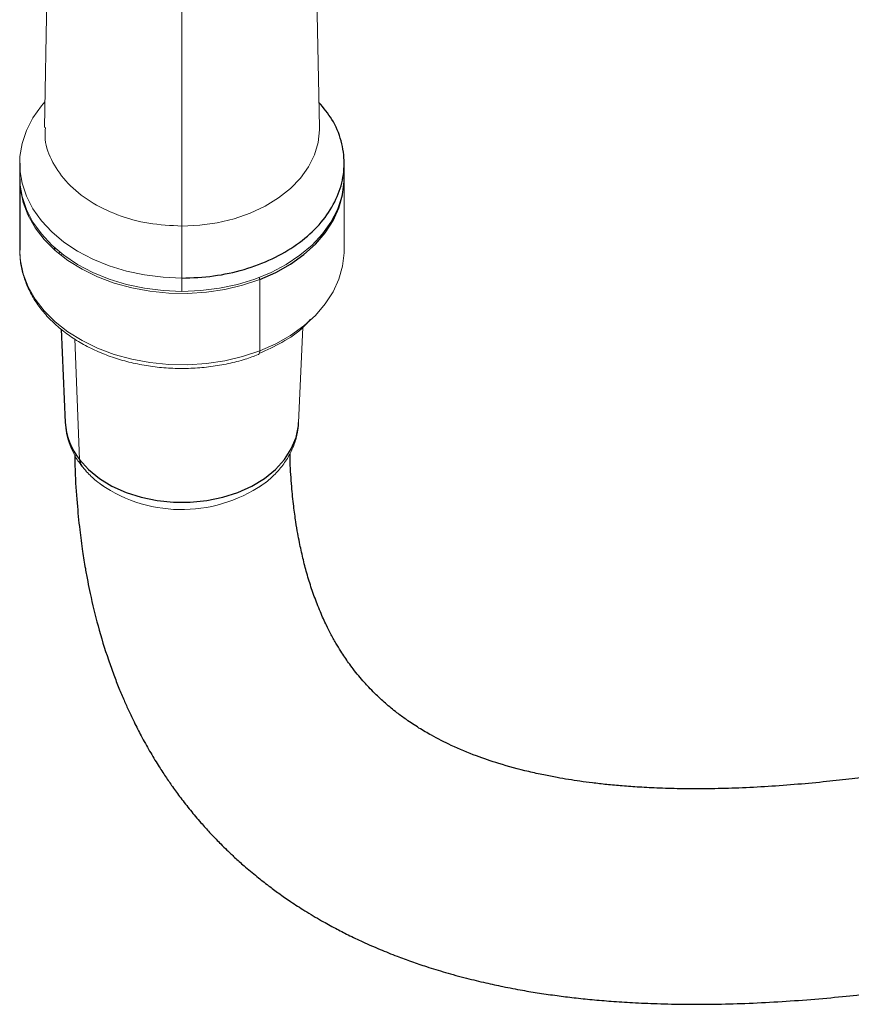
# Paper-space layout '_Top' of a CAD drawing. Header units: millimetres. Extents: x -1506 to 1507, y -605 to 634.
# Tile 9 of 13: x 924 to 1057, y -605 to -447. Entities that reach past the tile are written whole.
import ezdxf

# ---------------------------------------------------------------- set-up
doc = ezdxf.new("R2010")
doc.units = ezdxf.units.MM

psp = doc.layouts.new('_Top')

# ---------------------------------------------------------------- linework, layer by layer
at = {"color": 144, "linetype": 'Continuous', "lineweight": 18}
for p, q in [((929.33, -395.01), (927.96, -464.35)), ((972.04, -464.35), (970.67, -395.01)), ((950, -404.01), (950, -490.61)), ((976, -484), (976, -472.58)), ((925.26, -477.88), (925.21, -478.13)), ((925.41, -478.56), (925.46, -478.3)), ((926.25, -479.7), (926.16, -479.91)), ((924, -484), (924.02, -484.66)), ((929.7, -483.71), (929.63, -484)), ((930.39, -484.3), (930.34, -484.61)), ((930.77, -484.6), (930.68, -484.88)), ((962.47, -500.13), (962.47, -488.71)), ((968.7, -511.62), (969.38, -496.38)), ((933.58, -517.55), (932.82, -498.24))]:
    psp.add_line(p, q, dxfattribs=at)
at = {"color": 7, "linetype": 'Continuous', "lineweight": 25}
for p, q in [((924, -470.1), (924, -472.22)), ((976, -472.22), (976, -470.1)), ((924, -472.58), (924, -484)), ((930.63, -496.66), (931.3, -511.62))]:
    psp.add_line(p, q, dxfattribs=at)
at = {"color": 144, "linetype": 'Continuous', "lineweight": 18, "flags": 128}
for points in [[(928.04, -460.26), (927.48, -460.91), (926.13, -462.82), (925.09, -464.83), (924.39, -466.91), (924.04, -469.03), (924.04, -471.17), (924.39, -473.3), (925.09, -475.38), (926.13, -477.39), (927.48, -479.3), (929.14, -481.08), (931.09, -482.72), (933.29, -484.19), (935.71, -485.46), (938.33, -486.53), (941.11, -487.38), (944, -487.99), (946.98, -488.36), (950, -488.49)], [(950, -480.16), (952.85, -480.02), (955.66, -479.63), (958.37, -478.99), (960.94, -478.1), (963.33, -476.98), (965.49, -475.66), (967.39, -474.15), (969, -472.48), (970.28, -470.67), (971.23, -468.76), (971.82, -466.78), (972.04, -464.77), (972.04, -464.35)], [(924, -472.22), (924.04, -473.29), (924.39, -475.42), (925.09, -477.5), (926.13, -479.51), (927.48, -481.42), (929.14, -483.2), (931.09, -484.84), (933.29, -486.31), (935.71, -487.59), (938.33, -488.65), (941.11, -489.5), (944, -490.11), (946.98, -490.49), (950, -490.61)], [(924, -472.4), (924.11, -474.28), (924.57, -476.4), (925.36, -478.46), (926.5, -480.44), (927.95, -482.32), (929.69, -484.06), (931.72, -485.65), (933.99, -487.06), (936.47, -488.28), (939.14, -489.28), (941.96, -490.06), (944.88, -490.6), (947.88, -490.9), (950.9, -490.95), (953.91, -490.75), (956.87, -490.31), (959.73, -489.63), (962.47, -488.71)], [(950, -490.61), (953.02, -490.49), (956, -490.11), (958.89, -489.5), (961.67, -488.65), (964.29, -487.59), (966.71, -486.31), (968.91, -484.84), (970.86, -483.2), (972.52, -481.42), (973.87, -479.51), (974.91, -477.5), (975.61, -475.42), (975.96, -473.29), (976, -472.22)], [(929.61, -483.63), (929.6, -483.7), (929.55, -483.93)], [(962.47, -500.13), (965.03, -499), (967.39, -497.66), (969.52, -496.14), (971.38, -494.46), (972.95, -492.63), (974.22, -490.69), (975.15, -488.66), (975.75, -486.56), (975.99, -484.43), (976, -484)], [(924.02, -484.66), (924.11, -485.7), (924.57, -487.81), (925.36, -489.87), (926.5, -491.86), (927.95, -493.73), (929.69, -495.48), (931.72, -497.07), (933.99, -498.48), (936.47, -499.7), (939.14, -500.7), (941.96, -501.48), (944.88, -502.02), (947.88, -502.32), (950.9, -502.37), (953.91, -502.17), (956.87, -501.73), (959.73, -501.04), (962.47, -500.13)], [(962.23, -500.75), (962.27, -500.73), (962.34, -500.67), (962.39, -500.58), (962.43, -500.45), (962.46, -500.3), (962.47, -500.13)]]:
    psp.add_lwpolyline(points, dxfattribs=at)
at = {"color": 7, "linetype": 'Continuous', "lineweight": 25, "flags": 128}
for points in [[(962.47, -488.71), (965.03, -487.58), (967.39, -486.25), (969.52, -484.73), (971.38, -483.04), (972.95, -481.22), (974.22, -479.27), (975.15, -477.24), (975.75, -475.14), (975.99, -473.01), (976, -472.38)], [(933.58, -517.55), (935.02, -519.14), (936.77, -520.56), (938.79, -521.8), (941.04, -522.82), (943.47, -523.6), (946.03, -524.13), (948.67, -524.4), (951.34, -524.4), (953.98, -524.13), (956.54, -523.6), (958.97, -522.81), (961.21, -521.79), (963.23, -520.56), (964.98, -519.13), (966.42, -517.54), (967.53, -515.83), (968.28, -514.01), (968.66, -512.15), (968.7, -511.62)]]:
    psp.add_lwpolyline(points, dxfattribs=at)
at = {"color": 144, "linetype": 'Continuous', "lineweight": 18}
for centre, radius, start, end in [((961.41, -488.75), 1.05, 2.1737, 20.4905), ((949.97, -502.66), 22.9, 235.4557, 306.8377)]:
    psp.add_arc(centre, radius, start, end, dxfattribs=at)
at = {"color": 7, "linetype": 'Continuous', "lineweight": 25}
for centre, radius, start, end in [((941.63, -511.05), 10.35, 183.1854, 218.916), ((935.31, -517.52), 1.72, 181.0531, 216.823)]:
    psp.add_arc(centre, radius, start, end, dxfattribs=at)
for points, knots in [([(932.83, -516.84), (932.84, -517.68), (932.88, -520.3), (933.16, -524.28), (933.57, -528.57), (934.04, -532.05), (934.48, -534.79), (934.89, -537.03), (935.52, -540.13), (936.55, -544.37), (937.87, -548.68), (939.04, -551.96), (939.88, -554.12), (940.68, -556.03), (941.49, -557.83), (942.4, -559.74), (943.51, -561.91), (944.8, -564.22), (946.11, -566.39), (947.33, -568.27), (948.54, -570.02), (949.86, -571.82), (951.37, -573.76), (952.92, -575.59), (954.31, -577.13), (955.37, -578.25), (956.3, -579.2), (957.28, -580.17), (958.52, -581.34), (960.12, -582.77), (961.92, -584.28), (963.78, -585.74), (965.59, -587.08), (967.52, -588.42), (969.8, -589.89), (972.2, -591.32), (974.53, -592.6), (976.73, -593.73), (979.11, -594.86), (981.71, -596), (984.31, -597.04), (986.81, -597.95), (989.39, -598.83), (992.32, -599.73), (995.49, -600.6), (998.57, -601.34), (1001.56, -601.98), (1004.42, -602.53), (1007.32, -603.01), (1010.07, -603.4), (1012.88, -603.75), (1015.78, -604.05), (1018.89, -604.32), (1022.36, -604.54), (1026.34, -604.71), (1030.69, -604.8), (1035.37, -604.78), (1040.29, -604.66), (1045.48, -604.4), (1050.7, -604.03), (1055.67, -603.58), (1060.24, -603.09), (1064.14, -602.61), (1067.43, -602.17), (1070.24, -601.76), (1072.84, -601.37), (1075.33, -600.97), (1077.75, -600.58), (1080.32, -600.13), (1083.32, -599.59), (1087.01, -598.9), (1091.36, -598.03), (1096.14, -597.03), (1102.51, -595.62), (1110.08, -593.83), (1117.97, -591.83), (1124.51, -590.07), (1129.71, -588.63), (1134.33, -587.31), (1138.32, -586.15), (1141.63, -585.16), (1144.77, -584.21), (1148.22, -583.15), (1152.52, -581.81), (1157.43, -580.24), (1162.65, -578.54), (1167.89, -576.79), (1173.68, -574.83), (1180.01, -572.63), (1186.86, -570.21), (1193.41, -567.84), (1199.41, -565.63), (1204.66, -563.67), (1209.13, -561.98), (1213.05, -560.49), (1216.97, -558.98), (1221.49, -557.23), (1226.55, -555.24), (1232.02, -553.07), (1237.58, -550.85), (1243.34, -548.52), (1249.06, -546.18), (1254.66, -543.88), (1261.33, -541.11), (1269.03, -537.89), (1277.72, -534.21), (1286.2, -530.59), (1294.66, -526.96), (1303.23, -523.25), (1310.92, -519.92), (1317.66, -517), (1323.45, -514.48), (1329.22, -511.99), (1334.92, -509.53), (1340.52, -507.13), (1346.04, -504.77), (1351.46, -502.46), (1356.72, -500.23), (1362.57, -497.76), (1368.67, -495.2), (1374.75, -492.66), (1380.14, -490.42), (1385.03, -488.39), (1389.44, -486.57), (1393.38, -484.94), (1396.81, -483.53), (1399.78, -482.3), (1402.36, -481.23), (1404.65, -480.28), (1407.37, -479.15), (1410.44, -477.87), (1413.73, -476.47), (1416.46, -475.29), (1418.74, -474.28), (1420.59, -473.43), (1422.24, -472.66), (1423.51, -472.04), (1424.48, -471.54), (1425.22, -471.15), (1425.9, -470.78), (1426.54, -470.42), (1427.05, -470.11), (1427.67, -469.73), (1428.35, -469.3), (1429.16, -468.75), (1430.08, -468.06), (1431.09, -467.23), (1432.16, -466.23), (1433.09, -465.24), (1433.86, -464.29), (1434.49, -463.43), (1435.07, -462.53), (1435.59, -461.61), (1436.15, -460.48), (1436.69, -459.11), (1437.09, -457.79), (1437.37, -456.57), (1437.54, -455.49), (1437.63, -454.59), (1437.67, -453.83), (1437.68, -453.17), (1437.66, -452.27), (1437.58, -451.11), (1437.38, -449.87), (1437.16, -448.9), (1436.94, -448.09), (1436.63, -447.13), (1436.17, -445.96), (1435.7, -444.99), (1435.29, -444.25), (1435.08, -443.89), (1434.84, -443.51), (1434.52, -443.03), (1434.11, -442.45), (1433.53, -441.7), (1432.77, -440.85), (1431.97, -440.06), (1431.18, -439.36), (1430.42, -438.76), (1429.37, -438.02), (1428.27, -437.36), (1427.16, -436.79), (1425.92, -436.24), (1424.71, -435.79), (1423.59, -435.43), (1422.61, -435.16), (1421.78, -434.96), (1421.15, -434.82), (1420.72, -434.73), (1420.23, -434.64), (1419.65, -434.53), (1418.98, -434.42), (1418.26, -434.3), (1417.48, -434.18), (1416.66, -434.07), (1415.77, -433.95), (1414.83, -433.82), (1413.81, -433.69), (1412.71, -433.55), (1411.51, -433.4), (1410.25, -433.24), (1408.93, -433.07), (1407.61, -432.89), (1406.28, -432.71), (1404.97, -432.52), (1403.6, -432.31), (1402.18, -432.09), (1400.72, -431.85), (1399.31, -431.6), (1397.95, -431.35), (1396.64, -431.1), (1395.41, -430.85), (1394.27, -430.62), (1393.21, -430.39), (1392.22, -430.16), (1391.29, -429.95), (1389.78, -429.59), (1387.64, -429.05), (1385.55, -428.47), (1384.19, -428.07), (1383.56, -427.88), (1382.93, -427.69), (1382.31, -427.5), (1381.66, -427.29), (1380.97, -427.07), (1380.22, -426.82), (1379.38, -426.54), (1378.46, -426.22), (1377.45, -425.85), (1376.37, -425.45), (1375.24, -425.02), (1374.12, -424.58), (1372.93, -424.09), (1371.68, -423.56), (1370.4, -423), (1369.22, -422.46), (1368.06, -421.91), (1366.89, -421.34), (1365.69, -420.73), (1364.53, -420.12), (1363.4, -419.51), (1362.27, -418.88), (1361.26, -418.3), (1360.33, -417.75), (1359.49, -417.24), (1358.62, -416.69), (1357.72, -416.11), (1356.75, -415.47), (1355.69, -414.76), (1354.62, -414.01), (1353.55, -413.24), (1352.5, -412.45), (1351.39, -411.6), (1350.23, -410.67), (1349.08, -409.71), (1347.98, -408.77), (1346.97, -407.88), (1346.03, -407.02), (1345.01, -406.06), (1343.88, -404.96), (1342.6, -403.66), (1341.29, -402.27), (1339.97, -400.8), (1338.66, -399.29), (1337.42, -397.77), (1336.25, -396.29), (1335.17, -394.85), (1334.13, -393.42), (1333.11, -391.95), (1332.06, -390.37), (1331.06, -388.79), (1330.07, -387.19), (1329.12, -385.57), (1328.17, -383.86), (1327.23, -382.11), (1326.34, -380.36), (1325.46, -378.56), (1324.65, -376.82), (1323.88, -375.09), (1323.15, -373.4), (1322.42, -371.61), (1321.74, -369.85), (1321.12, -368.19), (1320.57, -366.66), (1320, -364.99), (1319.35, -363.02), (1318.59, -360.58), (1317.8, -357.82), (1316.87, -354.32), (1316.03, -350.91), (1315.51, -348.31), (1315.34, -347.46)], [0, 0, 0, 0, 0.001268, 0.003956, 0.006261, 0.008182, 0.00972, 0.010901, 0.012005, 0.015067, 0.01842, 0.019946, 0.021358, 0.022631, 0.023764, 0.024996, 0.026558, 0.028334, 0.030045, 0.031451, 0.032704, 0.034155, 0.035818, 0.037567, 0.038969, 0.039988, 0.040698, 0.041636, 0.042808, 0.044196, 0.046077, 0.047701, 0.049109, 0.050722, 0.052628, 0.054838, 0.056622, 0.058242, 0.060081, 0.062248, 0.064333, 0.066082, 0.067898, 0.070153, 0.072659, 0.074921, 0.076918, 0.079181, 0.081119, 0.083132, 0.085051, 0.087085, 0.089236, 0.091576, 0.09431, 0.097451, 0.100469, 0.103789, 0.107282, 0.110738, 0.114061, 0.117005, 0.119555, 0.121545, 0.123254, 0.124878, 0.126438, 0.127935, 0.129382, 0.131232, 0.133501, 0.136185, 0.13921, 0.142176, 0.147653, 0.152666, 0.155965, 0.158949, 0.161553, 0.163783, 0.165644, 0.16709, 0.169, 0.171367, 0.174157, 0.177007, 0.179794, 0.182518, 0.18616, 0.189682, 0.193073, 0.196122, 0.198671, 0.200851, 0.202673, 0.20436, 0.206514, 0.20915, 0.21154, 0.214184, 0.216842, 0.219409, 0.221888, 0.224281, 0.228167, 0.231823, 0.23529, 0.238755, 0.242254, 0.245794, 0.248189, 0.250624, 0.253112, 0.255674, 0.258334, 0.261117, 0.264052, 0.267165, 0.270386, 0.275271, 0.280204, 0.285156, 0.290088, 0.295321, 0.300427, 0.305356, 0.310056, 0.314482, 0.318614, 0.322753, 0.33066, 0.338976, 0.347699, 0.354508, 0.361532, 0.368401, 0.374906, 0.378792, 0.382512, 0.386056, 0.389419, 0.392636, 0.394895, 0.397509, 0.400484, 0.403829, 0.407553, 0.411663, 0.41617, 0.419309, 0.422105, 0.424551, 0.426646, 0.428383, 0.430751, 0.432834, 0.434636, 0.436424, 0.437802, 0.438782, 0.439624, 0.440431, 0.442288, 0.443917, 0.444646, 0.445336, 0.446308, 0.447676, 0.449451, 0.449857, 0.450281, 0.450723, 0.451216, 0.451993, 0.453702, 0.4556, 0.457518, 0.459455, 0.461411, 0.463385, 0.468118, 0.4728, 0.478004, 0.482793, 0.487161, 0.491363, 0.495064, 0.498258, 0.501057, 0.503967, 0.508425, 0.513236, 0.518403, 0.52393, 0.529821, 0.535965, 0.542466, 0.549328, 0.556552, 0.564301, 0.572394, 0.580384, 0.588134, 0.59564, 0.602897, 0.6099, 0.617745, 0.625235, 0.632366, 0.639134, 0.645538, 0.651575, 0.656929, 0.661955, 0.666652, 0.67102, 0.675138, 0.688102, 0.700915, 0.70377, 0.706616, 0.709454, 0.712283, 0.715104, 0.718137, 0.721547, 0.725331, 0.729489, 0.734016, 0.73891, 0.744074, 0.749037, 0.753736, 0.759766, 0.765303, 0.77035, 0.774912, 0.780152, 0.785233, 0.790155, 0.79492, 0.799558, 0.804406, 0.807839, 0.811404, 0.8151, 0.818924, 0.822973, 0.827447, 0.832343, 0.836472, 0.840849, 0.845469, 0.850326, 0.855226, 0.859733, 0.863936, 0.86784, 0.871489, 0.876725, 0.882059, 0.887487, 0.893, 0.898385, 0.90358, 0.908413, 0.912892, 0.917144, 0.921386, 0.925634, 0.930152, 0.933959, 0.937981, 0.942123, 0.946096, 0.949878, 0.953495, 0.957335, 0.960292, 0.96342, 0.96669, 0.969752, 0.972495, 0.974929, 0.977123, 0.980338, 0.98386, 0.987652, 0.99166, 0.997293, 1, 1, 1, 1]), ([(1366.7, -458.65), (1365.76, -459.04), (1363.03, -460.17), (1357.75, -462.38), (1351.13, -465.15), (1344.09, -468.12), (1337.54, -470.9), (1331.38, -473.53), (1325.8, -475.91), (1319.91, -478.45), (1313.8, -481.09), (1307.49, -483.82), (1301.03, -486.62), (1294.43, -489.49), (1287.7, -492.4), (1279.66, -495.87), (1270.3, -499.89), (1259.62, -504.43), (1248.79, -508.98), (1239.11, -512.99), (1230.73, -516.41), (1223.92, -519.16), (1217.76, -521.62), (1212.39, -523.74), (1207.83, -525.52), (1204.22, -526.92), (1201.41, -528), (1198.98, -528.93), (1196.37, -529.92), (1193.32, -531.08), (1189.36, -532.56), (1184.39, -534.4), (1178.48, -536.56), (1171.05, -539.22), (1162.29, -542.28), (1153.94, -545.09), (1147.12, -547.32), (1142.17, -548.9), (1138.1, -550.17), (1135.05, -551.11), (1132.85, -551.78), (1130.93, -552.35), (1129.04, -552.92), (1126.17, -553.76), (1122.14, -554.93), (1117.01, -556.36), (1111.54, -557.84), (1105.85, -559.32), (1099.86, -560.8), (1094.47, -562.06), (1089.74, -563.12), (1085.85, -563.94), (1082.2, -564.68), (1078.99, -565.3), (1076.26, -565.81), (1072.99, -566.39), (1068.92, -567.07), (1064.63, -567.72), (1060.75, -568.26), (1057.2, -568.71), (1053.11, -569.16), (1048.61, -569.59), (1043.91, -569.93), (1039.3, -570.17), (1034.77, -570.29), (1030.52, -570.3), (1026.68, -570.2), (1023.42, -570.04), (1020.61, -569.84), (1018.11, -569.61), (1015.85, -569.35), (1013.82, -569.08), (1011.93, -568.8), (1010, -568.46), (1007.87, -568.05), (1004.69, -567.35), (1001.04, -566.36), (996.94, -564.97), (993.31, -563.45), (990.31, -561.93), (987.94, -560.54), (986.07, -559.3), (984.32, -558.02), (982.62, -556.62), (981.11, -555.22), (980.02, -554.1), (979.15, -553.15), (978.31, -552.18), (977.48, -551.14), (976.74, -550.14), (976.09, -549.2), (975.41, -548.16), (974.64, -546.9), (973.87, -545.51), (973.21, -544.2), (972.67, -543.06), (972.17, -541.91), (971.52, -540.33), (970.78, -538.29), (970.02, -535.84), (969.38, -533.36), (968.91, -531.22), (968.54, -529.28), (968.22, -527.36), (967.88, -524.87), (967.56, -521.69), (967.36, -518.87), (967.33, -517.03), (967.32, -516.57)], [0, 0, 0, 0, 0.010136, 0.029493, 0.048356, 0.064425, 0.0801, 0.090371, 0.100546, 0.110685, 0.120757, 0.130715, 0.140656, 0.150656, 0.160784, 0.171089, 0.186959, 0.203404, 0.220465, 0.23815, 0.250276, 0.261901, 0.272406, 0.281694, 0.289682, 0.296302, 0.300781, 0.304709, 0.309407, 0.314967, 0.321408, 0.331216, 0.342593, 0.354725, 0.373688, 0.393567, 0.404344, 0.414925, 0.423842, 0.429431, 0.433948, 0.437608, 0.441548, 0.445926, 0.455814, 0.467428, 0.479146, 0.491748, 0.505212, 0.519537, 0.528617, 0.537986, 0.546727, 0.554373, 0.560917, 0.566358, 0.578057, 0.590858, 0.598389, 0.607436, 0.617992, 0.630035, 0.64278, 0.655718, 0.668057, 0.680934, 0.692191, 0.701848, 0.710139, 0.717884, 0.725166, 0.73161, 0.73765, 0.743814, 0.751063, 0.75948, 0.777209, 0.79116, 0.807952, 0.822251, 0.831705, 0.841672, 0.849668, 0.859544, 0.86915, 0.87514, 0.879441, 0.885067, 0.890823, 0.895823, 0.900084, 0.904648, 0.910272, 0.916773, 0.922059, 0.926153, 0.930235, 0.934847, 0.943129, 0.951058, 0.958313, 0.965422, 0.969226, 0.974122, 0.980368, 0.98797, 0.996946, 1, 1, 1, 1]), ([(950, -488.49), (951.7, -488.42), (955.11, -488.28), (960.01, -487.19), (964.54, -485.49), (968.5, -483.19), (971.76, -480.38), (974.18, -477.18), (975.66, -473.71), (976.17, -470.1), (975.65, -466.5), (974.3, -463.17), (972.7, -461.24), (971.96, -460.35)], [0, 0, 0, 0, 0.092109, 0.184219, 0.276328, 0.368437, 0.460546, 0.552656, 0.644765, 0.736874, 0.828984, 0.921093, 1, 1, 1, 1])]:
    psp.add_open_spline(points, degree=3, knots=knots, dxfattribs=at)
at = {"color": 144, "linetype": 'Continuous', "lineweight": 18}
for points, knots in [([(928.12, -464.35), (928.08, -465), (927.95, -466.91), (929.16, -470.02), (931.58, -473.42), (935.15, -476.3), (939.58, -478.47), (944.63, -479.89), (948.21, -480.07), (950, -480.16)], [0, 0, 0, 0, 0.078304, 0.23192, 0.385536, 0.539152, 0.692768, 0.846384, 1, 1, 1, 1]), ([(924.06, -484.71), (924.07, -485.07), (924.1, -486.12), (924.5, -487.86), (925.22, -489.89), (926.25, -491.84), (927.57, -493.7), (929.16, -495.44), (931.01, -497.04), (933.09, -498.49), (935.39, -499.76), (937.86, -500.83), (940.48, -501.7), (943.22, -502.35), (946.03, -502.78), (948.9, -502.99), (951.78, -502.96), (954.64, -502.7), (957.44, -502.22), (959.98, -501.57), (961.53, -501), (962.23, -500.75)], [0, 0, 0, 0, 0.026968, 0.080077, 0.133279, 0.186753, 0.240605, 0.294854, 0.349448, 0.404297, 0.45931, 0.514409, 0.569541, 0.624671, 0.679794, 0.734912, 0.790035, 0.845175, 0.900342, 0.955549, 1, 1, 1, 1]), ([(962.37, -500.55), (963.62, -499.99), (966.25, -498.81), (969.01, -496.89), (970.24, -495.5), (970.61, -495.08)], [0, 0, 0, 0, 0.388197, 0.817671, 1, 1, 1, 1]), ([(931.35, -511.76), (931.36, -512.13), (931.41, -513.12), (931.82, -514.71), (932.56, -516.49), (933.32, -517.75), (933.82, -518.41), (933.92, -518.55)], [0, 0, 0, 0, 0.150444, 0.409637, 0.669504, 0.932168, 1, 1, 1, 1]), ([(962.04, -522.15), (962.3, -521.99), (963.21, -521.44), (964.56, -520.28), (966.03, -518.7), (967.2, -516.95), (968.05, -515.11), (968.55, -513.36), (968.63, -512.22), (968.66, -511.74)], [0, 0, 0, 0, 0.065545, 0.233263, 0.399841, 0.564204, 0.725473, 0.883359, 1, 1, 1, 1]), ([(933.92, -518.55), (934.19, -518.87), (934.89, -519.72), (936.03, -520.83), (937.01, -521.51), (937.4, -521.78)], [0, 0, 0, 0, 0.265721, 0.708377, 1, 1, 1, 1])]:
    psp.add_open_spline(points, degree=3, knots=knots, dxfattribs=at)

doc.saveas('drawing.dxf')
